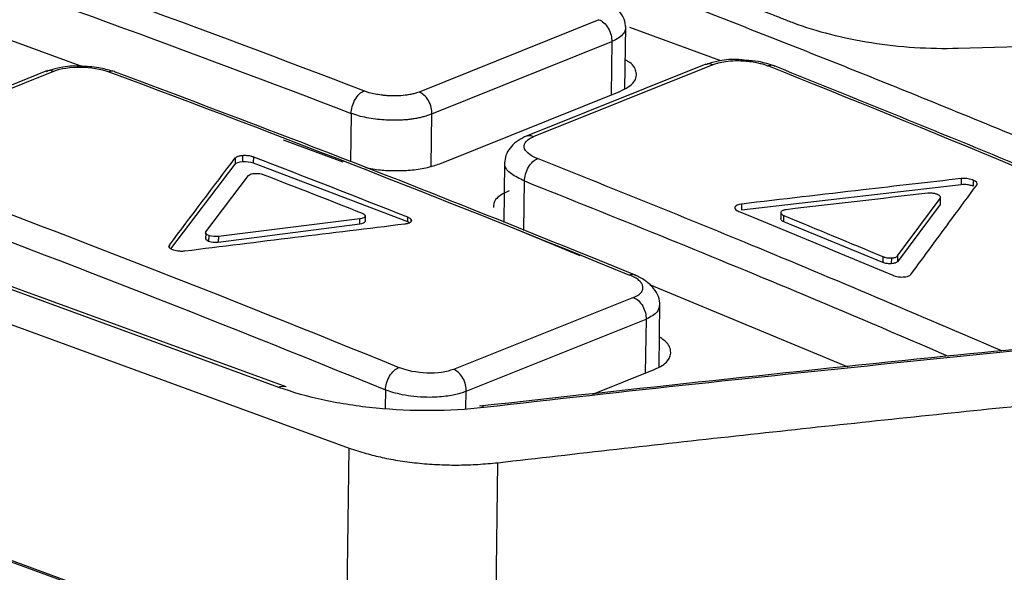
# Model space of a CAD drawing. Header units: millimetres. Extents: x -0.43 to 1.28, y -0.94 to 1.34.
# Tile 108 of 177: x 1.0509 to 1.0724, y -0.5023 to -0.4902. Entities that reach past the tile are written whole.
import ezdxf

# ---------------------------------------------------------------- set-up
doc = ezdxf.new("R2010")
doc.units = ezdxf.units.MM

msp = doc.modelspace()

# ---------------------------------------------------------------- linework, layer by layer
at = {"color": 7, "linetype": 'Continuous', "lineweight": 25}
for p, q in [((1.023016, -0.486768), (1.058104, -0.499575)), ((1.056572, -0.498252), (1.026457, -0.48726)), ((1.056731, -0.498241), (1.026616, -0.487249)), ((1.049632, -0.490289), (1.052231, -0.491238)), ((1.06355, -0.490236), (1.059628, -0.491813)), ((1.064117, -0.491742), (1.064135, -0.490384)), ((1.066213, -0.491131), (1.064228, -0.490406)), ((1.059909, -0.492291), (1.063831, -0.490714)), ((1.071384, -0.490856), (1.072711, -0.490819)), ((1.065881, -0.491205), (1.061952, -0.492782)), ((1.062125, -0.492786), (1.066046, -0.491212)), ((1.051529, -0.491344), (1.047579, -0.492934)), ((1.047745, -0.492935), (1.051667, -0.491357)), ((1.060085, -0.493376), (1.064006, -0.491799)), ((1.056137, -0.504001), (1.024848, -0.492581)), ((1.025393, -0.492807), (1.055518, -0.503802)), ((1.056668, -0.492857), (1.05797, -0.493333)), ((1.055783, -0.493329), (1.055785, -0.493194)), ((1.054216, -0.495231), (1.055617, -0.493386)), ((1.055619, -0.493251), (1.055617, -0.493386)), ((1.055619, -0.493251), (1.055624, -0.493245)), ((1.056016, -0.493224), (1.056014, -0.493358)), ((1.056014, -0.493358), (1.059375, -0.494636)), ((1.061495, -0.493348), (1.061478, -0.494655)), ((1.054982, -0.494858), (1.055912, -0.493633)), ((1.071452, -0.493834), (1.066658, -0.494391)), ((1.071453, -0.4937), (1.071452, -0.493834)), ((1.071715, -0.493733), (1.071713, -0.493866)), ((1.070746, -0.494018), (1.070723, -0.49402)), ((1.066659, -0.494255), (1.066658, -0.494391)), ((1.070991, -0.494265), (1.07006, -0.495512)), ((1.070062, -0.495386), (1.070993, -0.494132)), ((1.070993, -0.494132), (1.070991, -0.494265)), ((1.05525, -0.495084), (1.058338, -0.494688)), ((1.05834, -0.49458), (1.055252, -0.494963)), ((1.058338, -0.494688), (1.05834, -0.49458)), ((1.058454, -0.494527), (1.058452, -0.494634)), ((1.058453, -0.49451), (1.058453, -0.4945)), ((1.059376, -0.494535), (1.059375, -0.494636)), ((1.059375, -0.494636), (1.059425, -0.494662)), ((1.059376, -0.494535), (1.05939, -0.494541)), ((1.059458, -0.494627), (1.059455, -0.494634)), ((1.059457, -0.49463), (1.059457, -0.494599)), ((1.067585, -0.494644), (1.067587, -0.494507)), ((1.069742, -0.495529), (1.067585, -0.494644)), ((1.054976, -0.494888), (1.054975, -0.495012)), ((1.06175, -0.494806), (1.063132, -0.495379)), ((1.055042, -0.49494), (1.055041, -0.495063)), ((1.055252, -0.494963), (1.05525, -0.495084)), ((1.05426, -0.495255), (1.054238, -0.495245)), ((1.054521, -0.495283), (1.054493, -0.495286)), ((1.069744, -0.495402), (1.069742, -0.495529)), ((1.069915, -0.495432), (1.069929, -0.495431)), ((1.069929, -0.495431), (1.069927, -0.495557)), ((1.070058, -0.495391), (1.070062, -0.495386)), ((1.070062, -0.495386), (1.07006, -0.495512)), ((1.064651, -0.496009), (1.06898, -0.497804)), ((1.064304, -0.496292), (1.060383, -0.49786)), ((1.064865, -0.497809), (1.064883, -0.496416)), ((1.060657, -0.498336), (1.064579, -0.496768)), ((1.063421, -0.498399), (1.064754, -0.497866)), ((1.057987, -0.508496), (1.058104, -0.499575)), ((1.06129, -0.504412), (1.061349, -0.499894))]:
    msp.add_line(p, q, dxfattribs=at)
at = {"color": 250, "linetype": 'Continuous', "lineweight": 25}
for p, q in [((1.063831, -0.490714), (1.063815, -0.491876)), ((1.058147, -0.492278), (1.058133, -0.493334)), ((1.059894, -0.493431), (1.059909, -0.492291)), ((1.061913, -0.49483), (1.061927, -0.493752)), ((1.067521, -0.494452), (1.06752, -0.494568)), ((1.054184, -0.495152), (1.054183, -0.495201)), ((1.064579, -0.496768), (1.064563, -0.497942)), ((1.058895, -0.498306), (1.05889, -0.498706)), ((1.060652, -0.498712), (1.060657, -0.498336))]:
    msp.add_line(p, q, dxfattribs=at)
for centre, radius, start, end in [((1.062034, -0.492991), 0.000223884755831, 66.092313, 117.757791), ((1.060979, -0.498726), 6.97488227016e-05, 28.63063, 116.309994)]:
    msp.add_arc(centre, radius, start, end, dxfattribs=at)
at = {"color": 7, "linetype": 'Continuous', "lineweight": 25}
msp.add_arc((1.056665, -0.49844), 0.0002101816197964, 71.54838, 116.15991, dxfattribs=at)
for points, knots in [([(0.977941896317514, -0.4958930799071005), (0.9986082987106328, -0.484930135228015), (1.019310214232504, -0.475548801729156), (1.060527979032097, -0.4600658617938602), (1.081043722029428, -0.453964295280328), (1.101338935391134, -0.4495405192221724)], [0, 0, 0, 0, 0.5, 0.5, 1, 1, 1, 1]), ([(1.165021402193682, -0.473402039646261), (1.144897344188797, -0.4778445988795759), (1.124558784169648, -0.4839350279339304), (1.083700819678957, -0.4993373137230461), (1.063181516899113, -0.5086491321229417), (1.042697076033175, -0.5195148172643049)], [0, 0, 0, 0, 0.5, 0.5, 1, 1, 1, 1]), ([(1.081258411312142, -0.496465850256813), (1.080759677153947, -0.4962451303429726), (1.079762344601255, -0.495803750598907), (1.078265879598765, -0.4951518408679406), (1.076769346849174, -0.494507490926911), (1.075272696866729, -0.4938714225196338), (1.073775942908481, -0.49324344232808), (1.072279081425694, -0.4926236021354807), (1.070782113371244, -0.4920118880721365), (1.069285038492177, -0.491408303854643), (1.067787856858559, -0.4908128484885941), (1.066290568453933, -0.4902255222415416), (1.064793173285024, -0.4896463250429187), (1.063295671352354, -0.4890752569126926), (1.061798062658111, -0.488512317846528), (1.060300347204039, -0.487957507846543), (1.058802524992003, -0.4874108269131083), (1.057304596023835, -0.4868722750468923), (1.055806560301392, -0.4863418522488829), (1.054308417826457, -0.4858195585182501), (1.052810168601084, -0.4853053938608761), (1.051311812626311, -0.484799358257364), (1.049813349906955, -0.4843014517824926), (1.048314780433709, -0.4838116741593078), (1.046816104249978, -0.4833300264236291), (1.045317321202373, -0.4828565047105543), (1.043818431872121, -0.4823911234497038), (1.042319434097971, -0.4819338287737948), (1.040820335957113, -0.4814848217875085), (1.039321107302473, -0.4810433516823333), (1.03832175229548, -0.4807559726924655), (1.037822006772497, -0.4806122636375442)], [0, 0, 0, 0, 0.0345266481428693, 0.0690438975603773, 0.1035524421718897, 0.1380529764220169, 0.1725461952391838, 0.2070327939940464, 0.2415134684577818, 0.2759889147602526, 0.3104598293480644, 0.3449269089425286, 0.3793908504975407, 0.4138523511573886, 0.4483121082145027, 0.482770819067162, 0.5172291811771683, 0.5516878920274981, 0.5861476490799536, 0.6206091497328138, 0.6550730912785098, 0.6895401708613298, 0.7240110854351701, 0.758486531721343, 0.7929672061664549, 0.82745380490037, 0.8619470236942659, 0.8964475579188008, 0.9309561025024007, 0.9654733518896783, 1, 1, 1, 1]), ([(1.070300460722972, -0.481884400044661), (1.070806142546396, -0.4820698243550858), (1.071817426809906, -0.4824406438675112), (1.073334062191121, -0.4830080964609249), (1.074850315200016, -0.4835837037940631), (1.076366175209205, -0.4841682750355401), (1.077881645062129, -0.4847615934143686), (1.079396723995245, -0.4853637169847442), (1.080911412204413, -0.4859746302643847), (1.082425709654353, -0.4865943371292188), (1.083939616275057, -0.4872228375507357), (1.085453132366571, -0.4878601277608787), (1.08696625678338, -0.4885062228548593), (1.088478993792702, -0.4891610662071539), (1.089991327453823, -0.48982486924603), (1.091503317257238, -0.4904968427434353), (1.092510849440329, -0.4909521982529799), (1.093014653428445, -0.4911798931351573)], [0, 0, 0, 0, 0.0666921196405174, 0.1333737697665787, 0.2000465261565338, 0.266711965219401, 0.3333716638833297, 0.4000271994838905, 0.4666801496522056, 0.5333320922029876, 0.5999846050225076, 0.666639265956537, 0.7332976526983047, 0.7999613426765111, 0.8666319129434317, 0.9333109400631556, 1, 1, 1, 1]), ([(1.052612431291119, -0.4847631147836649), (1.05276630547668, -0.4848178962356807), (1.052928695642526, -0.4848699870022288), (1.053245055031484, -0.4849772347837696), (1.053719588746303, -0.4851385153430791), (1.054826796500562, -0.4855176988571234), (1.057041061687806, -0.4862875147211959), (1.060203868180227, -0.4874199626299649), (1.063366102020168, -0.4885960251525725), (1.065579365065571, -0.4894421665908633), (1.066685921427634, -0.48987096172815), (1.067160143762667, -0.4900559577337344), (1.067397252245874, -0.4901486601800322), (1.067476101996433, -0.4901796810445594), (1.067632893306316, -0.4902422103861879), (1.067711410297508, -0.4902734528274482), (1.067792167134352, -0.4903036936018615)], [0, 0, 0, 0, 0.0312499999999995, 0.0312499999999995, 0.0624999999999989, 0.1249999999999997, 0.2499999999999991, 0.4999999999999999, 0.7500000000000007, 0.8750000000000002, 0.9375, 0.96875, 0.96875, 0.9843749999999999, 0.9843749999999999, 1, 1, 1, 1]), ([(1.064134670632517, -0.4904098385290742), (1.064128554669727, -0.4903475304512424), (1.064116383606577, -0.4902235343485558), (1.06400085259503, -0.4900433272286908), (1.063828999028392, -0.4898836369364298), (1.063675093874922, -0.4898067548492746), (1.063599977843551, -0.4897692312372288)], [0, 0, 0, 0, 0.2583745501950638, 0.5141779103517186, 0.7628862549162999, 1, 1, 1, 1]), ([(1.063549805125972, -0.490236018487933), (1.063585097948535, -0.4902496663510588), (1.06362268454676, -0.4902721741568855), (1.06369422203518, -0.4903356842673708), (1.063728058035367, -0.490376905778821), (1.063782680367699, -0.4904699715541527), (1.063803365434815, -0.4905216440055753), (1.063828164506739, -0.4906222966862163), (1.063832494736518, -0.4906712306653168), (1.063830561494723, -0.4907144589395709)], [0, 0, 0, 0, 0.25, 0.25, 0.5, 0.5, 0.75, 0.75, 1, 1, 1, 1]), ([(1.067792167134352, -0.4903036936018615), (1.068291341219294, -0.4904906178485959), (1.068876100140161, -0.4906392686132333), (1.07010938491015, -0.4908325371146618), (1.070759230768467, -0.49087654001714), (1.071384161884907, -0.4908562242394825)], [0, 0, 0, 0, 0.5, 0.5, 1, 1, 1, 1]), ([(1.052230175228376, -0.491249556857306), (1.052229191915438, -0.491249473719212), (1.052087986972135, -0.4912375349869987), (1.051830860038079, -0.4912646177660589), (1.051643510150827, -0.4913202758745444), (1.051563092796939, -0.4913441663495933)], [0, 0, 0, 0, 0.0039865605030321, 0.5724749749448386, 1, 1, 1, 1]), ([(1.051666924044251, -0.4913569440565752), (1.051812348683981, -0.4912984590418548), (1.052026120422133, -0.4912658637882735), (1.052469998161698, -0.4912711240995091), (1.05269687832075, -0.4913087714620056), (1.052866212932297, -0.4913717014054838)], [0, 0, 0, 0, 0.5, 0.5, 1, 1, 1, 1]), ([(1.052944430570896, -0.4913606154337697), (1.052848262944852, -0.4913316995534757), (1.052634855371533, -0.4912675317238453), (1.052373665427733, -0.4912559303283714), (1.052230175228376, -0.491249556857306)], [0, 0, 0, 0, 0.4506289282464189, 1, 1, 1, 1]), ([(1.064006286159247, -0.4917992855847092), (1.064072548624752, -0.4917683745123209), (1.0642031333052, -0.4917074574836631), (1.064320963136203, -0.4915962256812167), (1.064378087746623, -0.4914795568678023), (1.064363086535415, -0.4913273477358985), (1.064289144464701, -0.4911950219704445), (1.064146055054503, -0.4911232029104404), (1.064125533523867, -0.4911129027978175)], [0, 0, 0, 0, 0.1711452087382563, 0.3372790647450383, 0.4984057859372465, 0.6545302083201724, 0.9504535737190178, 1, 1, 1, 1]), ([(1.066754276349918, -0.4911226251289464), (1.066702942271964, -0.4911166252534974), (1.066510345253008, -0.4910941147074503), (1.066203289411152, -0.4911164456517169), (1.066017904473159, -0.4911726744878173), (1.065940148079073, -0.4911962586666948)], [0, 0, 0, 0, 0.1742189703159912, 0.6536409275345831, 0.9999999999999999, 0.9999999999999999, 0.9999999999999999, 0.9999999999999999]), ([(1.066046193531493, -0.4912119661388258), (1.066060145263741, -0.4912066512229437), (1.066095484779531, -0.491193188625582), (1.066180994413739, -0.4911683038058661), (1.066324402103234, -0.4911404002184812), (1.066506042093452, -0.4911263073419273), (1.066685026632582, -0.4911293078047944), (1.066839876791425, -0.4911434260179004), (1.06697594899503, -0.491165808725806), (1.067090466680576, -0.4911926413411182), (1.067176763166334, -0.4912181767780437), (1.067225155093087, -0.4912364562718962), (1.067246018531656, -0.4912443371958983)], [0, 0, 0, 0, 0.0467478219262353, 0.1184114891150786, 0.2552346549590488, 0.4260295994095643, 0.5442441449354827, 0.657657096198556, 0.7738658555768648, 0.8598202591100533, 0.9395636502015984, 1, 1, 1, 1]), ([(1.067391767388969, -0.4912513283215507), (1.067274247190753, -0.4912112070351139), (1.067082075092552, -0.4911455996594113), (1.066845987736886, -0.4911290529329), (1.066754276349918, -0.4911226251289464)], [0, 0, 0, 0, 0.6115362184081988, 1, 1, 1, 1]), ([(1.078045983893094, -0.4956927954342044), (1.076440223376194, -0.4949994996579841), (1.072891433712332, -0.4934672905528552), (1.069337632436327, -0.492035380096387), (1.067391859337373, -0.4912513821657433)], [0, 0, 0, 0, 0.4524811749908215, 0.9999999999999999, 0.9999999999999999, 0.9999999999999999, 0.9999999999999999]), ([(1.064362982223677, -0.4958128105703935), (1.062651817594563, -0.4951186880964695), (1.058870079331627, -0.4935846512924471), (1.055084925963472, -0.4921587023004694), (1.053012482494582, -0.4913779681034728)], [0, 0, 0, 0, 0.4524809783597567, 0.9999999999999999, 0.9999999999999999, 0.9999999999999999, 0.9999999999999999]), ([(1.058146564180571, -0.4922779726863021), (1.058147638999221, -0.4922342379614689), (1.058154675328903, -0.4921841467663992), (1.058183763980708, -0.4920801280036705), (1.058205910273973, -0.4920264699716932), (1.058261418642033, -0.4919300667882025), (1.058294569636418, -0.4918876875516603), (1.058362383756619, -0.4918233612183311), (1.058396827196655, -0.4918013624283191), (1.058428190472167, -0.4917886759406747)], [0, 0, 0, 0, 0.25, 0.25, 0.5, 0.5, 0.75, 0.75, 1, 1, 1, 1]), ([(1.059628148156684, -0.4918126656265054), (1.059611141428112, -0.4918191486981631), (1.059582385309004, -0.4918301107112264), (1.059535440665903, -0.4918441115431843), (1.059478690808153, -0.491858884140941), (1.059407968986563, -0.4918732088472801), (1.059237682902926, -0.4918978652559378), (1.059064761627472, -0.4919026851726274), (1.058911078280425, -0.4918912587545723), (1.058874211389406, -0.4918878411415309), (1.058840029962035, -0.4918841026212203), (1.058773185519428, -0.4918758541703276), (1.058671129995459, -0.4918589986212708), (1.058569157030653, -0.491834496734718), (1.058488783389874, -0.4918107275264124), (1.058451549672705, -0.4917971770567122), (1.058428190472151, -0.4917886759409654)], [0, 0, 0, 0, 0.0569967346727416, 0.0963739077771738, 0.1414290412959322, 0.2201085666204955, 0.2852811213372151, 0.5698260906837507, 0.599322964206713, 0.6322909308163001, 0.6533371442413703, 0.6772311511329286, 0.7855917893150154, 0.8920439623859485, 0.9322719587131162, 1, 1, 1, 1]), ([(1.059908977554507, -0.4922911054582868), (1.059910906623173, -0.492247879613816), (1.059906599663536, -0.4921989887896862), (1.059881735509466, -0.4920982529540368), (1.05986107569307, -0.4920466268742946), (1.059806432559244, -0.4919535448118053), (1.059772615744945, -0.4919123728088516), (1.059701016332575, -0.4918487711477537), (1.059663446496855, -0.4918263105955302), (1.059628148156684, -0.4918126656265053)], [0, 0, 0, 0, 0.25, 0.25, 0.5, 0.5, 0.75, 0.75, 1, 1, 1, 1]), ([(1.059908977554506, -0.4922911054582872), (1.059884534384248, -0.4923008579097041), (1.059835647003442, -0.4923203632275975), (1.059753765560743, -0.4923460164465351), (1.059666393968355, -0.4923687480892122), (1.059573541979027, -0.4923881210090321), (1.059476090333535, -0.4924040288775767), (1.059374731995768, -0.492416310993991), (1.059270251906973, -0.492424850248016), (1.059163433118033, -0.4924295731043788), (1.059028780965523, -0.4924305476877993), (1.058864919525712, -0.4924240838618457), (1.058674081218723, -0.4924054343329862), (1.058486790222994, -0.4923748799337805), (1.058306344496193, -0.4923332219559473), (1.058200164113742, -0.4922965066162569), (1.058146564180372, -0.4922779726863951)], [0, 0, 0, 0, 0.0555326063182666, 0.1110675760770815, 0.1666049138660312, 0.222144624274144, 0.2776867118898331, 0.3332311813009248, 0.3887780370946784, 0.4443272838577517, 0.4998789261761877, 0.5959543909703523, 0.6940025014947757, 0.7940250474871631, 0.8960236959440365, 1, 1, 1, 1]), ([(1.061930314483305, -0.4927927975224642), (1.06186824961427, -0.4928256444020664), (1.061741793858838, -0.4928925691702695), (1.06160354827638, -0.4930334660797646), (1.061511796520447, -0.493193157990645), (1.061500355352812, -0.4933044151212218), (1.061494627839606, -0.4933601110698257)], [0, 0, 0, 0, 0.2409062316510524, 0.4908409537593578, 0.7451121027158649, 0.9999999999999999, 0.9999999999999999, 0.9999999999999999, 0.9999999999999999]), ([(1.062212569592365, -0.4932636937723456), (1.062044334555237, -0.4931970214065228), (1.061936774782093, -0.4931068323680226), (1.06190423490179, -0.4929302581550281), (1.061978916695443, -0.49284507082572), (1.062124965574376, -0.4927864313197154)], [0, 0, 0, 0, 0.5, 0.5, 1, 1, 1, 1]), ([(1.055727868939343, -0.4932009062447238), (1.055736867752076, -0.4931993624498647), (1.055754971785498, -0.4931962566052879), (1.055774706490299, -0.4931946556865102), (1.05578463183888, -0.4931938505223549)], [0, 0, 0, 0, 0.4970612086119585, 1, 1, 1, 1]), ([(1.055802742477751, -0.493192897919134), (1.055816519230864, -0.4931926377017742), (1.055843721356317, -0.4931921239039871), (1.055885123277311, -0.4931948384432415), (1.055925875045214, -0.493200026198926), (1.055951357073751, -0.493205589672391), (1.055964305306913, -0.4932084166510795)], [0, 0, 0, 0, 0.2523361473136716, 0.4982363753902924, 0.7450378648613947, 1, 1, 1, 1]), ([(1.055624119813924, -0.4932448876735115), (1.055629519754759, -0.4932401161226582), (1.055640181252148, -0.4932306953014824), (1.055664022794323, -0.4932186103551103), (1.055692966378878, -0.4932083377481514), (1.055716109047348, -0.4932034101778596), (1.055727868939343, -0.4932009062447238)], [0, 0, 0, 0, 0.2523598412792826, 0.4982524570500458, 0.7450381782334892, 1, 1, 1, 1]), ([(1.055964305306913, -0.4932084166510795), (1.055973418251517, -0.493210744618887), (1.055991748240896, -0.4932154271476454), (1.05600787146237, -0.4932213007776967), (1.056015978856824, -0.4932242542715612)], [0, 0, 0, 0, 0.4971603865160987, 1, 1, 1, 1]), ([(1.058459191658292, -0.4934585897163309), (1.058567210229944, -0.4934792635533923), (1.058773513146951, -0.4935187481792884), (1.059111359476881, -0.4935316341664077), (1.059449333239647, -0.4935193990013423), (1.059797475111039, -0.4934710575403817), (1.059986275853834, -0.4934082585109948), (1.06008470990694, -0.4933755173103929)], [0, 0, 0, 0, 0.1910525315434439, 0.3648881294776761, 0.5576741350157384, 0.7693868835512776, 1, 1, 1, 1]), ([(1.061926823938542, -0.4937515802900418), (1.061928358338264, -0.4937080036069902), (1.061935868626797, -0.4936580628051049), (1.061965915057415, -0.493554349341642), (1.061988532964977, -0.4935008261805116), (1.06204483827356, -0.4934046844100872), (1.062078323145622, -0.4933624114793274), (1.062146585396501, -0.49329826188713), (1.062181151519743, -0.4932763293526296), (1.06221256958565, -0.4932636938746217)], [0, 0, 0, 0, 0.25, 0.25, 0.5, 0.5, 0.75, 0.75, 1, 1, 1, 1]), ([(1.071453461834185, -0.4937001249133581), (1.070740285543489, -0.4937817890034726), (1.06914241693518, -0.4939647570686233), (1.067544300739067, -0.4941512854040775), (1.066659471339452, -0.4942545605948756)], [0, 0, 0, 0, 0.4463297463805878, 1, 1, 1, 1]), ([(1.070355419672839, -0.4957887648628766), (1.070652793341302, -0.495384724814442), (1.071131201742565, -0.4947347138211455), (1.071609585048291, -0.4940859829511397), (1.071790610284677, -0.4938404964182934)], [0, 0, 0, 0, 0.621589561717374, 1, 1, 1, 1]), ([(1.071713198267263, -0.493866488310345), (1.071700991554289, -0.4938619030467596), (1.071676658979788, -0.4938527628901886), (1.071633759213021, -0.4938423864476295), (1.071581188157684, -0.4938338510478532), (1.071517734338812, -0.4938290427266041), (1.071473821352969, -0.493832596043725), (1.071451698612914, -0.4938343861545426)], [0, 0, 0, 0, 0.1659766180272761, 0.3308538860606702, 0.5006082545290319, 0.7484135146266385, 1, 1, 1, 1]), ([(1.061596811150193, -0.4939652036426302), (1.06153351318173, -0.4939946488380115), (1.061409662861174, -0.4940522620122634), (1.061265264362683, -0.4941737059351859), (1.061255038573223, -0.4942714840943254), (1.061248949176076, -0.4943297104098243)], [0, 0, 0, 0, 0.2971839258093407, 0.5814771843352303, 1, 1, 1, 1]), ([(1.070932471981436, -0.4940459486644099), (1.070923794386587, -0.494042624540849), (1.070906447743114, -0.4940359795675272), (1.070876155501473, -0.4940281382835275), (1.070838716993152, -0.4940212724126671), (1.070793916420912, -0.494016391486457), (1.070761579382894, -0.4940172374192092), (1.070745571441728, -0.4940176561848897)], [0, 0, 0, 0, 0.165840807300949, 0.3315182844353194, 0.501950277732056, 0.7534483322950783, 1, 1, 1, 1]), ([(1.07099306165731, -0.4941317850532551), (1.070995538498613, -0.494127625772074), (1.071000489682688, -0.4941193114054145), (1.071000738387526, -0.4941058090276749), (1.07099474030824, -0.4940898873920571), (1.07098012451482, -0.4940717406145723), (1.070959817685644, -0.4940598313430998), (1.070949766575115, -0.494053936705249)], [0, 0, 0, 0, 0.1658670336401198, 0.3315667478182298, 0.502022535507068, 0.7535200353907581, 1, 1, 1, 1]), ([(1.101533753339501, -0.4940813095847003), (1.096832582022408, -0.4959115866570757), (1.092128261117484, -0.4978263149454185), (1.082713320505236, -0.5018246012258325), (1.078002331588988, -0.503908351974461), (1.063867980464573, -0.5104093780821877), (1.054440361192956, -0.5150776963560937), (1.045018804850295, -0.5200751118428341)], [0, 0, 0, 0, 0.25, 0.25, 0.5, 0.5, 1, 1, 1, 1]), ([(1.103117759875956, -0.4942958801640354), (1.087778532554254, -0.5002190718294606), (1.072387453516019, -0.5070464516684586), (1.053685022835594, -0.5164261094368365), (1.050423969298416, -0.5181012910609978), (1.04655286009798, -0.520137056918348), (1.045945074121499, -0.5204580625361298), (1.045337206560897, -0.5207804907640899)], [0.7060925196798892, 0.7060925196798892, 0.7060925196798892, 0.7060925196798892, 0.9411623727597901, 0.9411623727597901, 0.9907633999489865, 0.9907633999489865, 1, 1, 1, 1]), ([(1.06752134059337, -0.4944314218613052), (1.067520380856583, -0.494434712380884), (1.067518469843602, -0.4944412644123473), (1.067519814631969, -0.4944480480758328), (1.067520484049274, -0.4944514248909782)], [0, 0, 0, 0, 0.5022136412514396, 1, 1, 1, 1]), ([(1.067520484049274, -0.4944514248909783), (1.067523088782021, -0.4944575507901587), (1.067528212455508, -0.4944696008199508), (1.067547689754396, -0.494487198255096), (1.067567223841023, -0.494497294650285), (1.067577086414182, -0.4945023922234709)], [0, 0, 0, 0, 0.3386122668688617, 0.6660716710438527, 1, 1, 1, 1]), ([(1.067635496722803, -0.4943781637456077), (1.06762576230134, -0.4943795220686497), (1.067606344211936, -0.4943822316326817), (1.067580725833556, -0.4943889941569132), (1.067555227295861, -0.4943989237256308), (1.067532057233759, -0.4944127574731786), (1.067524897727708, -0.4944252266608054), (1.06752134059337, -0.4944314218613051)], [0, 0, 0, 0, 0.166033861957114, 0.3312020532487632, 0.5002655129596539, 0.7517115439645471, 0.9999999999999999, 0.9999999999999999, 0.9999999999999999, 0.9999999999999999]), ([(1.059368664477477, -0.4946839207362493), (1.059360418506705, -0.4946859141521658), (1.05934382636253, -0.4946899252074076), (1.059325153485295, -0.4946924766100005), (1.05931576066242, -0.4946937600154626)], [0, 0, 0, 0, 0.4969804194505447, 1, 1, 1, 1]), ([(1.059455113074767, -0.4946340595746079), (1.059451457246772, -0.494639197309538), (1.05944423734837, -0.4946493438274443), (1.05942504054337, -0.4946628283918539), (1.059400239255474, -0.4946746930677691), (1.05937930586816, -0.4946808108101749), (1.059368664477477, -0.4946839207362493)], [0, 0, 0, 0, 0.2521142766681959, 0.4979007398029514, 0.7447601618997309, 1, 1, 1, 1]), ([(1.059389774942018, -0.4945409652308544), (1.059399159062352, -0.4945455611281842), (1.059417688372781, -0.4945546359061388), (1.059438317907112, -0.4945699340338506), (1.059453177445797, -0.4945860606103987), (1.059457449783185, -0.4945971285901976), (1.059459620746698, -0.4946027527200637)], [0, 0, 0, 0, 0.2523179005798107, 0.498211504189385, 0.7450190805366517, 1, 1, 1, 1]), ([(1.059459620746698, -0.4946027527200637), (1.059460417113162, -0.494606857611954), (1.05946201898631, -0.4946151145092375), (1.059459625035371, -0.4946231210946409), (1.05945842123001, -0.4946271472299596)], [0, 0, 0, 0, 0.4971470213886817, 1, 1, 1, 1]), ([(1.06758547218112, -0.494643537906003), (1.067577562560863, -0.4946400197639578), (1.067561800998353, -0.4946330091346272), (1.067543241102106, -0.4946208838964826), (1.067526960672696, -0.4946059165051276), (1.067515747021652, -0.4945878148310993), (1.067518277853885, -0.494574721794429), (1.067519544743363, -0.4945681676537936)], [0, 0, 0, 0, 0.1657730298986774, 0.3303372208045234, 0.4983796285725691, 0.7488977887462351, 1, 1, 1, 1]), ([(1.05423827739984, -0.4952451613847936), (1.054229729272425, -0.4952406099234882), (1.054212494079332, -0.4952314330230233), (1.0541937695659, -0.4952157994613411), (1.054178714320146, -0.4951969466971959), (1.054171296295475, -0.4951746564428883), (1.054179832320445, -0.4951592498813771), (1.05418411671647, -0.4951515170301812)], [0, 0, 0, 0, 0.1633188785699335, 0.3292922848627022, 0.5025526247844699, 0.7503215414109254, 1, 1, 1, 1]), ([(1.054493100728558, -0.4952857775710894), (1.054479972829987, -0.49528639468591), (1.054453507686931, -0.4952876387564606), (1.054411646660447, -0.4952859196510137), (1.054363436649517, -0.4952811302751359), (1.054309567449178, -0.4952717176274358), (1.05427645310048, -0.4952602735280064), (1.054259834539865, -0.4952545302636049)], [0, 0, 0, 0, 0.163388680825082, 0.329382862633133, 0.5025912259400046, 0.7503735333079, 1, 1, 1, 1]), ([(1.069927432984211, -0.4955571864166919), (1.069916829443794, -0.4955575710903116), (1.069895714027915, -0.4955583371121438), (1.069862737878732, -0.4955566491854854), (1.069824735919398, -0.495552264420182), (1.069782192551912, -0.4955440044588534), (1.069755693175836, -0.495534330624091), (1.069742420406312, -0.4955294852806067)], [0, 0, 0, 0, 0.1660770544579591, 0.330718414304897, 0.4985820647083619, 0.7488542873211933, 1, 1, 1, 1]), ([(1.069744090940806, -0.4954022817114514), (1.069750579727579, -0.495404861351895), (1.069763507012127, -0.4954100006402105), (1.069778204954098, -0.4954141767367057), (1.069785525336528, -0.4954162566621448)], [0, 0, 0, 0, 0.5019450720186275, 1, 1, 1, 1]), ([(1.069785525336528, -0.4954162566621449), (1.069799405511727, -0.4954195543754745), (1.069826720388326, -0.4954260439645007), (1.069871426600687, -0.4954313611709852), (1.069900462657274, -0.4954315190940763), (1.069915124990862, -0.4954315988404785)], [0, 0, 0, 0, 0.3383812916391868, 0.6659024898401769, 1, 1, 1, 1]), ([(1.07006033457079, -0.4955116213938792), (1.070056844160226, -0.4955155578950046), (1.070049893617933, -0.4955233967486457), (1.070033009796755, -0.4955336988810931), (1.070008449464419, -0.4955439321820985), (1.06997393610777, -0.4955531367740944), (1.069942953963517, -0.49555583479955), (1.069927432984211, -0.4955571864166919)], [0, 0, 0, 0, 0.1660722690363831, 0.3307038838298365, 0.4985364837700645, 0.7487841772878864, 1, 1, 1, 1]), ([(1.069929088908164, -0.4954310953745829), (1.069937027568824, -0.4954305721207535), (1.069952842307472, -0.4954295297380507), (1.069967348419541, -0.4954272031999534), (1.069974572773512, -0.4954260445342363)], [0, 0, 0, 0, 0.5019786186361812, 1, 1, 1, 1]), ([(1.069974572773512, -0.4954260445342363), (1.069986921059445, -0.4954234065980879), (1.070011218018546, -0.4954182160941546), (1.070039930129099, -0.4954060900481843), (1.070051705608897, -0.4953959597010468), (1.070057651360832, -0.4953908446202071)], [0, 0, 0, 0, 0.3384627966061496, 0.665972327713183, 1, 1, 1, 1]), ([(1.064304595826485, -0.4962890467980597), (1.064325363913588, -0.4962801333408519), (1.064366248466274, -0.4962625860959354), (1.064416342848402, -0.4962328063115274), (1.06445642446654, -0.4962011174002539), (1.064485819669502, -0.49616726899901), (1.064504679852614, -0.4961313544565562), (1.064512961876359, -0.4960933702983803), (1.064510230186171, -0.4960443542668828), (1.06448749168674, -0.4959853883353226), (1.064428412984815, -0.4959191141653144), (1.064339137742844, -0.4958566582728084), (1.064258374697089, -0.4958206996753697), (1.064217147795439, -0.4958023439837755)], [0, 0, 0, 0, 0.073762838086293, 0.1452112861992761, 0.2152437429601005, 0.2848134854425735, 0.3548926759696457, 0.4264327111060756, 0.500328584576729, 0.6276020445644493, 0.7498978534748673, 0.8723310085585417, 1, 1, 1, 1]), ([(1.064882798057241, -0.4964599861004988), (1.06487694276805, -0.4963978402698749), (1.06486532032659, -0.4962744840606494), (1.06475328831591, -0.4960932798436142), (1.064586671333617, -0.4959316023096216), (1.064436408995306, -0.495851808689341), (1.064362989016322, -0.4958128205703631)], [0, 0, 0, 0, 0.2588711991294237, 0.5138457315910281, 0.7624591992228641, 1, 1, 1, 1]), ([(1.064304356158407, -0.4962921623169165), (1.064339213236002, -0.4963065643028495), (1.064376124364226, -0.4963296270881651), (1.064446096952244, -0.496393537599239), (1.064479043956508, -0.4964345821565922), (1.064532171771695, -0.4965267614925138), (1.064552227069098, -0.4965776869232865), (1.064576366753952, -0.4966770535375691), (1.064580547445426, -0.4967252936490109), (1.064578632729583, -0.4967680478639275)], [0, 0, 0, 0, 0.25, 0.25, 0.5, 0.5, 0.75, 0.75, 1, 1, 1, 1]), ([(1.025345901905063, -0.4964211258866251), (1.02580231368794, -0.4965564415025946), (1.026715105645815, -0.4968270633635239), (1.028084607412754, -0.4972442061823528), (1.0294542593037, -0.4976695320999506), (1.030824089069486, -0.4981038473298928), (1.032194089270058, -0.4985469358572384), (1.03356426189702, -0.4989988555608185), (1.034934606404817, -0.4994595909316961), (1.036305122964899, -0.4999291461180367), (1.037675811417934, -0.5004075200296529), (1.03904667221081, -0.5008947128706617), (1.040798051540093, -0.5015283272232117), (1.042929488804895, -0.5023187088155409), (1.045440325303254, -0.503279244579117), (1.04794987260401, -0.5042685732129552), (1.050458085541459, -0.5052873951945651), (1.052965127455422, -0.5063330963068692), (1.054635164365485, -0.5070545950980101), (1.055470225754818, -0.5074153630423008)], [0, 0, 0, 0, 0.0454592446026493, 0.0909153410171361, 0.1363695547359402, 0.1818231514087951, 0.2272773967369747, 0.2727335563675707, 0.3181928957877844, 0.363656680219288, 0.4091261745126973, 0.4546026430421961, 0.5000873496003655, 0.5834366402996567, 0.6667633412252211, 0.7500752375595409, 0.8333801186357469, 0.9166857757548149, 1, 1, 1, 1]), ([(1.07944922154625, -0.4967761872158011), (1.076673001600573, -0.4970353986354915), (1.070508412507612, -0.4976109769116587), (1.06433918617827, -0.4982899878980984), (1.060948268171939, -0.4986632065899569)], [0, 0, 0, 0, 0.4503495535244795, 0.9999999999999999, 0.9999999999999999, 0.9999999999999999, 0.9999999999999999]), ([(1.079502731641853, -0.496805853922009), (1.077964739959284, -0.4969471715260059), (1.076426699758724, -0.4970897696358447), (1.07335017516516, -0.4973873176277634), (1.071811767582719, -0.4975402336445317), (1.067196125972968, -0.498012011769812), (1.064118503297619, -0.4983426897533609), (1.061040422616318, -0.4986922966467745)], [0, 0, 0, 0, 0.25, 0.25, 0.5, 0.5, 1, 1, 1, 1]), ([(1.064754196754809, -0.4978659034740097), (1.064816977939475, -0.4978369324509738), (1.064940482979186, -0.4977799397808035), (1.065093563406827, -0.4976433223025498), (1.065149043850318, -0.4974534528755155), (1.065043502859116, -0.4972690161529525), (1.064906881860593, -0.4971766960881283), (1.064873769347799, -0.497154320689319)], [0, 0, 0, 0, 0.1610530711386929, 0.3168284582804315, 0.6112675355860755, 0.9057838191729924, 0.9999999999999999, 0.9999999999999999, 0.9999999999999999, 0.9999999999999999]), ([(1.058894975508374, -0.4983059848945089), (1.058896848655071, -0.4982625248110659), (1.058904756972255, -0.4982127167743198), (1.058935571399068, -0.4981092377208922), (1.05895856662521, -0.4980558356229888), (1.059015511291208, -0.4979598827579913), (1.059049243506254, -0.4979176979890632), (1.05911783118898, -0.4978536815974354), (1.059152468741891, -0.497831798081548), (1.059183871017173, -0.4978191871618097)], [0, 0, 0, 0, 0.25, 0.25, 0.5, 0.5, 0.75, 0.75, 1, 1, 1, 1]), ([(1.060382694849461, -0.4978602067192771), (1.060237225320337, -0.4979183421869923), (1.06002348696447, -0.4979476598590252), (1.059579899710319, -0.4979324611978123), (1.059353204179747, -0.4978883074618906), (1.059183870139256, -0.4978191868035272)], [0, 0, 0, 0, 0.5, 0.5, 1, 1, 1, 1]), ([(1.060657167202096, -0.4983361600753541), (1.060659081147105, -0.4982933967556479), (1.060654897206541, -0.4982451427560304), (1.06063073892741, -0.4981457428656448), (1.060610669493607, -0.4980948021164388), (1.060557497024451, -0.4980025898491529), (1.060524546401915, -0.4979615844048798), (1.06045448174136, -0.4978975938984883), (1.060417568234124, -0.4978745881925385), (1.060382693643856, -0.4978602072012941)], [0, 0, 0, 0, 0.25, 0.25, 0.5, 0.5, 0.75, 0.75, 1, 1, 1, 1]), ([(1.061349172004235, -0.4998942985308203), (1.063078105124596, -0.4996951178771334), (1.064806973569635, -0.4994987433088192), (1.068264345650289, -0.4991201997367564), (1.069992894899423, -0.4989359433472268), (1.073449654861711, -0.4985783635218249), (1.075177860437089, -0.4984051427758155), (1.078633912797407, -0.4980690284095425), (1.080361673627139, -0.4979084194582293), (1.082089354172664, -0.4977499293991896)], [0, 0, 0, 0, 0.25, 0.25, 0.5, 0.5, 0.75, 0.75, 1, 1, 1, 1]), ([(1.061040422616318, -0.4986922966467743), (1.060663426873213, -0.4987350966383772), (1.06027676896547, -0.4987577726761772), (1.059479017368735, -0.4987625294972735), (1.059083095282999, -0.4987444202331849), (1.058297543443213, -0.4986670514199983), (1.057919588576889, -0.4986087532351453), (1.057203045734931, -0.4984549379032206), (1.056873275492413, -0.498361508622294), (1.056572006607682, -0.49825155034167)], [0, 0, 0, 0, 0.25, 0.25, 0.5, 0.5, 0.75, 0.75, 1, 1, 1, 1]), ([(1.060657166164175, -0.4983361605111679), (1.060634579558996, -0.4983451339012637), (1.060583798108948, -0.4983653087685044), (1.060489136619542, -0.4983943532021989), (1.060365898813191, -0.4984238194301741), (1.060209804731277, -0.4984497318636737), (1.060019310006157, -0.4984677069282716), (1.059782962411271, -0.4984724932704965), (1.059522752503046, -0.4984560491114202), (1.059270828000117, -0.4984169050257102), (1.059061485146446, -0.4983664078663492), (1.058947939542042, -0.4983252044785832), (1.058894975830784, -0.4983059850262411)], [0, 0, 0, 0, 0.0514262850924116, 0.1156216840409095, 0.1925800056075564, 0.2822936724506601, 0.3847537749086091, 0.4999500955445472, 0.6471209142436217, 0.7795300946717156, 0.8971611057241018, 1, 1, 1, 1]), ([(1.05810371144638, -0.499574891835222), (1.058166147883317, -0.4995956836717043), (1.058287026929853, -0.4996359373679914), (1.058469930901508, -0.4996906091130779), (1.058646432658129, -0.4997384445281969), (1.058888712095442, -0.4997962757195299), (1.059216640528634, -0.4998571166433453), (1.059638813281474, -0.4999095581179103), (1.06007168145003, -0.4999411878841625), (1.06049932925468, -0.4999489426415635), (1.060927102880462, -0.4999335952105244), (1.061204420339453, -0.4999077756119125), (1.061349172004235, -0.4998942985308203)], [0, 0, 0, 0, 0.0687812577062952, 0.1331628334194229, 0.1932974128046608, 0.2493723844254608, 0.372365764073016, 0.4996089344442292, 0.6263395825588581, 0.7497081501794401, 0.8693549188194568, 1, 1, 1, 1])]:
    msp.add_open_spline(points, degree=3, knots=knots, dxfattribs=at)
for points in [[(1.058428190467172, -0.4917886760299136), (1.054896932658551, -0.4904353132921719), (1.05136492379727, -0.4891461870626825), (1.047832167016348, -0.4879212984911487)], [(1.047558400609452, -0.4884134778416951), (1.051088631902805, -0.489637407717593), (1.054618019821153, -0.4909255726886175), (1.058146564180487, -0.492277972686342)], [(1.067246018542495, -0.4912443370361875), (1.07077957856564, -0.4926492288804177), (1.074309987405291, -0.4941201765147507), (1.077837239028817, -0.4956571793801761)], [(1.052866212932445, -0.4913717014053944), (1.056651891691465, -0.4927776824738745), (1.060435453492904, -0.4942556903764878), (1.064216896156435, -0.4958057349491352)], [(1.055784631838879, -0.493193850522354), (1.055790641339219, -0.4931934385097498), (1.055796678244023, -0.4931931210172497), (1.055802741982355, -0.4931929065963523)], [(1.059183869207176, -0.4978191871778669), (1.055402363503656, -0.4962761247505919), (1.051618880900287, -0.4948021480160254), (1.047833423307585, -0.4933972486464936)], [(1.05418411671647, -0.4951515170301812), (1.05466234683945, -0.4945165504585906), (1.055140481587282, -0.4938831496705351), (1.055618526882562, -0.4932513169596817)], [(1.055616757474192, -0.4933860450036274), (1.0556394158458, -0.4933562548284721), (1.055704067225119, -0.4933340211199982), (1.055782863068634, -0.493328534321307)], [(1.055782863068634, -0.493328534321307), (1.055862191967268, -0.4933229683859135), (1.055951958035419, -0.4933346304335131), (1.056014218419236, -0.4933583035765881)], [(1.056015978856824, -0.4932242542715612), (1.057136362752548, -0.4936549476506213), (1.058256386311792, -0.4940919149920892), (1.059376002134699, -0.494535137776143)], [(1.055912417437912, -0.4936328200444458), (1.055916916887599, -0.4936268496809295), (1.055923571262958, -0.4936211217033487), (1.055931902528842, -0.4936160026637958)], [(1.055931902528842, -0.4936160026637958), (1.055954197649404, -0.493602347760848), (1.055989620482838, -0.4935923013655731), (1.056031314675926, -0.4935880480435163)], [(1.056031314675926, -0.4935880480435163), (1.056035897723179, -0.4935875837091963), (1.056040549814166, -0.4935871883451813), (1.05604525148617, -0.4935868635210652)], [(1.05604525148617, -0.4935868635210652), (1.056061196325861, -0.4935858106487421), (1.056077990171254, -0.4935855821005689), (1.056094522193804, -0.4935861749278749)], [(1.056094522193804, -0.4935861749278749), (1.05613880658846, -0.4935877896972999), (1.056183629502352, -0.4935953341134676), (1.056219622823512, -0.4936075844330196)], [(1.056219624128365, -0.4936075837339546), (1.056223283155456, -0.4936088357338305), (1.056226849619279, -0.493610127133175), (1.056230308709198, -0.4936114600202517)], [(1.056230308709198, -0.4936114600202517), (1.0569495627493, -0.4938894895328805), (1.05766873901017, -0.4941700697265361), (1.058387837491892, -0.4944532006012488)], [(1.071691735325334, -0.4937244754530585), (1.071622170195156, -0.4937008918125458), (1.071529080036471, -0.4936916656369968), (1.071453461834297, -0.4937001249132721)], [(1.071714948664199, -0.4937332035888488), (1.071707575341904, -0.4937301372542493), (1.071699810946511, -0.4937272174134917), (1.071691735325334, -0.4937244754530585)], [(1.071797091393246, -0.4938289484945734), (1.071809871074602, -0.4937963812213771), (1.071777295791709, -0.493759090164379), (1.071714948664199, -0.4937332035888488)], [(1.071790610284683, -0.4938404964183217), (1.071793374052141, -0.4938367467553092), (1.071795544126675, -0.4938328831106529), (1.071797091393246, -0.4938289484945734)], [(1.102210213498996, -0.4939646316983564), (1.082967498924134, -0.5013951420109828), (1.063655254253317, -0.5102515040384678), (1.044429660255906, -0.520449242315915)], [(1.047554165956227, -0.4938874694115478), (1.051336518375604, -0.4952912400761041), (1.055116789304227, -0.4967640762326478), (1.058894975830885, -0.4983059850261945)], [(1.070723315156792, -0.4940195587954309), (1.069694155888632, -0.4941382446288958), (1.068664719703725, -0.4942579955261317), (1.067635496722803, -0.4943781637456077)], [(1.070949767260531, -0.4940539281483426), (1.070944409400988, -0.4940511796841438), (1.070938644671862, -0.4940485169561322), (1.070932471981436, -0.4940459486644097)], [(1.066659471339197, -0.4942545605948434), (1.066583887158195, -0.49426330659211), (1.066528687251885, -0.4942892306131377), (1.066516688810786, -0.4943211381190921)], [(1.058387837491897, -0.4944532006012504), (1.058400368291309, -0.4944581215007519), (1.058411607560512, -0.4944636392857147), (1.05842101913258, -0.4944694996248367)], [(1.05842101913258, -0.4944694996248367), (1.05844620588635, -0.4944851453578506), (1.058458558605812, -0.4945033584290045), (1.058455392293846, -0.4945208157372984)], [(1.066514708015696, -0.4943283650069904), (1.066510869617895, -0.4943500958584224), (1.066526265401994, -0.4943737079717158), (1.066557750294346, -0.4943939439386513)], [(1.066516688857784, -0.4943211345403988), (1.066515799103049, -0.4943235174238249), (1.066515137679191, -0.4943259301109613), (1.06651470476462, -0.4943283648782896)], [(1.066557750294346, -0.4943939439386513), (1.066569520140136, -0.4944015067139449), (1.066583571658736, -0.4944086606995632), (1.06659923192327, -0.4944150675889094)], [(1.066599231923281, -0.4944150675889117), (1.067719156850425, -0.4948732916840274), (1.06883877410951, -0.4953379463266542), (1.069958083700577, -0.4958090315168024)], [(1.059315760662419, -0.4946937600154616), (1.057717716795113, -0.4948886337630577), (1.056119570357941, -0.4950850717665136), (1.054521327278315, -0.4952830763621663)], [(1.058338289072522, -0.4946875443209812), (1.058398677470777, -0.4946797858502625), (1.058442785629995, -0.4946591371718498), (1.058452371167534, -0.4946344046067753)], [(1.058352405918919, -0.4945779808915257), (1.058348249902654, -0.4945786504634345), (1.058344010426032, -0.4945792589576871), (1.058339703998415, -0.4945798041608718)], [(1.058440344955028, -0.4945445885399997), (1.058423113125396, -0.494559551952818), (1.058391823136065, -0.4945715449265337), (1.058352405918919, -0.4945779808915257)], [(1.058453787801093, -0.4945265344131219), (1.058451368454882, -0.4945328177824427), (1.058446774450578, -0.4945389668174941), (1.058440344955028, -0.4945445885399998)], [(1.058455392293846, -0.4945208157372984), (1.058455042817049, -0.4945227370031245), (1.058454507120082, -0.4945246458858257), (1.058453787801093, -0.494526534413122)], [(1.067577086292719, -0.4945023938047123), (1.067580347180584, -0.4945039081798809), (1.067583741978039, -0.4945053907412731), (1.067587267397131, -0.4945068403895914)], [(1.067587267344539, -0.4945068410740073), (1.068306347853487, -0.4948026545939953), (1.069025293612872, -0.4951011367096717), (1.069744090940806, -0.4954022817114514)], [(1.055042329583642, -0.4949403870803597), (1.05499240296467, -0.4949210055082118), (1.05496634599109, -0.4948924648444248), (1.054976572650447, -0.4948670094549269)], [(1.054976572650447, -0.4948670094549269), (1.054977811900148, -0.4948639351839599), (1.054979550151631, -0.494860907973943), (1.054981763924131, -0.4948579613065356)], [(1.054980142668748, -0.4949814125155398), (1.054959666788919, -0.4950083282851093), (1.054984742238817, -0.4950412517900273), (1.055040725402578, -0.4950625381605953)], [(1.055040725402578, -0.4950625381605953), (1.055097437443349, -0.495084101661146), (1.05518244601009, -0.4950925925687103), (1.055249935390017, -0.4950839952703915)], [(1.055061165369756, -0.4949469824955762), (1.055054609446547, -0.4949449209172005), (1.055048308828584, -0.494942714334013), (1.055042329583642, -0.4949403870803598)], [(1.055251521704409, -0.4949632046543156), (1.055191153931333, -0.4949704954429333), (1.05511678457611, -0.4949644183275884), (1.055061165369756, -0.4949469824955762)], [(1.069958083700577, -0.4958090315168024), (1.069962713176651, -0.495810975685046), (1.069967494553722, -0.4958128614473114), (1.069972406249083, -0.4958146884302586)], [(1.069972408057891, -0.495814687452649), (1.070017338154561, -0.4958313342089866), (1.070073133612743, -0.4958421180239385), (1.070128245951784, -0.4958452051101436)], [(1.070128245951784, -0.4958452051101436), (1.07014875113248, -0.4958463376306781), (1.070169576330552, -0.4958464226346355), (1.070189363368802, -0.4958454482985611)], [(1.070189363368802, -0.4958454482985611), (1.070195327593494, -0.4958451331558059), (1.070201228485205, -0.495844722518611), (1.070207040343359, -0.4958442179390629)], [(1.070207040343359, -0.4958442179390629), (1.070259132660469, -0.4958396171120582), (1.070303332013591, -0.4958273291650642), (1.070331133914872, -0.4958101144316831)], [(1.070331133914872, -0.4958101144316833), (1.070341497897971, -0.495803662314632), (1.070349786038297, -0.4957963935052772), (1.070355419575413, -0.4957887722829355)]]:
    msp.add_open_spline(points, degree=3, dxfattribs=at)
at = {"color": 250, "linetype": 'Continuous', "lineweight": 25}
for points, knots in [([(1.064128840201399, -0.4903992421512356), (1.064130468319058, -0.4904127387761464), (1.0641361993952, -0.4904602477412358), (1.064090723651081, -0.4905399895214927), (1.063994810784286, -0.4906351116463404), (1.063885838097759, -0.490687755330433), (1.063830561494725, -0.4907144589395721)], [0, 0, 0, 0, 0.1137731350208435, 0.4004885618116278, 0.6958966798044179, 1, 1, 1, 1]), ([(1.065876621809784, -0.4912150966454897), (1.06589306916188, -0.4912065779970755), (1.065943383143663, -0.4911805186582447), (1.066004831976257, -0.4911993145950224), (1.066046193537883, -0.4912119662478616)], [0, 0, 0, 0, 0.3268942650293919, 0.9999999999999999, 0.9999999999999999, 0.9999999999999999, 0.9999999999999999]), ([(1.067388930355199, -0.4912580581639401), (1.067372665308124, -0.4912467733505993), (1.067332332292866, -0.4912187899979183), (1.067278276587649, -0.4912347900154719), (1.067246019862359, -0.4912443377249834)], [0, 0, 0, 0, 0.4032688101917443, 1, 1, 1, 1]), ([(1.051503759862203, -0.4913624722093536), (1.051518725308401, -0.4913544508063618), (1.051566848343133, -0.4913286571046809), (1.051626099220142, -0.4913454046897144), (1.051666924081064, -0.4913569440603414)], [0, 0, 0, 0, 0.3109830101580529, 1, 1, 1, 1]), ([(1.053009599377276, -0.4913848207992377), (1.05299335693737, -0.4913737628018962), (1.052952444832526, -0.4913459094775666), (1.052898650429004, -0.4913619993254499), (1.05286621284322, -0.4913717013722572)], [0, 0, 0, 0, 0.3970081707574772, 0.9999999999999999, 0.9999999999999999, 0.9999999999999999, 0.9999999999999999]), ([(1.06192682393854, -0.4937515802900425), (1.061822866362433, -0.4937026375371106), (1.06161014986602, -0.493602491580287), (1.061495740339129, -0.493454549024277), (1.061499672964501, -0.4933716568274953), (1.061500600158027, -0.4933521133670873)], [0, 0, 0, 0, 0.4221297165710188, 0.8637557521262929, 1, 1, 1, 1]), ([(1.072337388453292, -0.497458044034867), (1.070516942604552, -0.4966795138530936), (1.067144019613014, -0.4952370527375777), (1.063766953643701, -0.4938856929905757), (1.06221256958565, -0.4932636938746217)], [0, 0, 0, 0, 0.5397235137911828, 1, 1, 1, 1]), ([(1.061926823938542, -0.4937515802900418), (1.063903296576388, -0.4945436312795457), (1.066985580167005, -0.4957788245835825), (1.070063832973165, -0.4970971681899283), (1.07116819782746, -0.4975701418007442)], [0, 0, 0, 0, 0.641236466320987, 1, 1, 1, 1]), ([(1.064360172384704, -0.4958194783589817), (1.064343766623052, -0.4958080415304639), (1.064303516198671, -0.4957799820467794), (1.064249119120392, -0.4957961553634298), (1.064216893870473, -0.4958057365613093)], [0, 0, 0, 0, 0.4075922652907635, 1, 1, 1, 1]), ([(1.064870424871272, -0.4964417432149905), (1.06486569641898, -0.4964986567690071), (1.064855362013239, -0.4966230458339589), (1.06467595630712, -0.4967170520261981), (1.064578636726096, -0.4967680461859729)], [0, 0, 0, 0, 0.4575446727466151, 1, 1, 1, 1])]:
    msp.add_open_spline(points, degree=3, knots=knots, dxfattribs=at)

doc.saveas('drawing.dxf')
